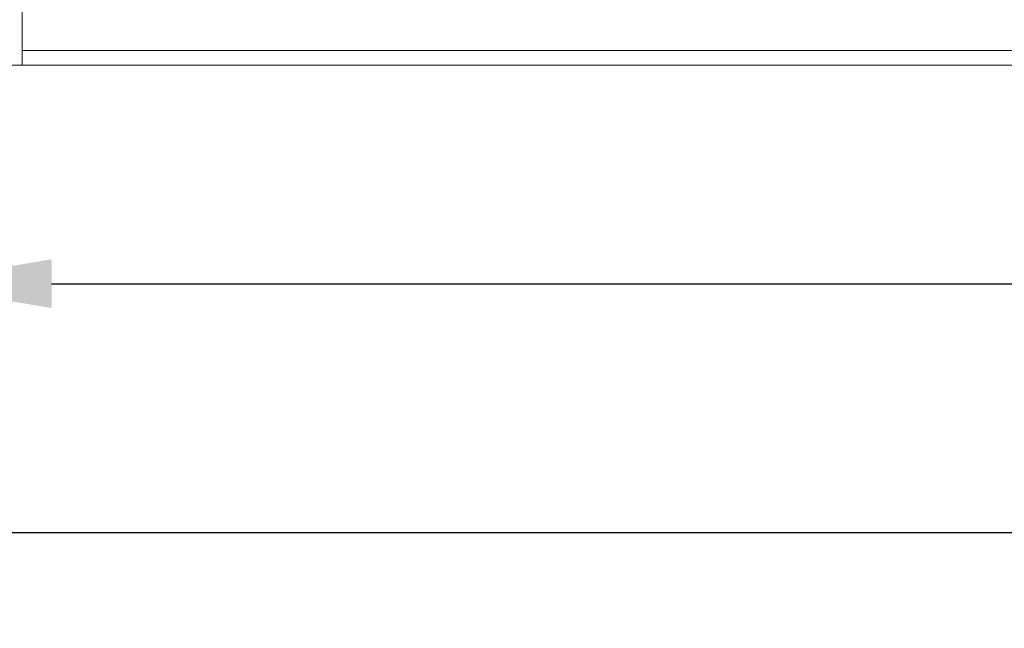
# Model space of a CAD drawing. Header units: millimetres. Extents: x 4100 to 4693, y 1813 to 3018.
# Tile 2 of 29: x 4180 to 4315, y 1813 to 1896. Entities that reach past the tile are written whole.
import ezdxf

# ---------------------------------------------------------------- set-up
doc = ezdxf.new("R2010")
doc.units = ezdxf.units.MM
doc.header["$PDSIZE"] = -1
doc.dimstyles.new('ISO-25', dxfattribs={"dimtxt": 2.5, "dimasz": 2.5, "dimexe": 1.25, "dimexo": 0.625, "dimtad": 1, "dimtxsty": 'Standard', "dimcen": 2.5, "dimadec": 0, "dimazin": 0, "dimtfac": 1, "dimtmove": 0, "dimatfit": 3, "dimfxl": 0, "dimarcsym": 0})

# ---------------------------------------------------------------- blocks, each defined once
blk = doc.blocks.new('*D114')
at = {"color": 4, "lineweight": -2, "transparency": 16777216}
for p, q in [((4164.55, 1917.96), (4164.55, 1854.81)), ((4632.55, 1917.96), (4632.55, 1854.81)), ((4184.55, 1859.81), (4366.89, 1859.81)), ((4612.55, 1859.81), (4430.22, 1859.81))]:
    blk.add_line(p, q, dxfattribs=at)
at = {"color": 4, "transparency": 16777216}
for points in [[(4184.55, 1863.15), (4184.55, 1856.48), (4164.55, 1859.81)], [(4612.55, 1863.15), (4612.55, 1856.48), (4632.55, 1859.81)]]:
    blk.add_solid(points, dxfattribs=at)
at = {"layer": 'Defpoints', "color": 0, "transparency": 16777216}
for p in [(4164.55, 1922.96), (4632.55, 1922.96), (4632.55, 1859.81)]:
    blk.add_point(p, dxfattribs=at)
at = {"color": 4, "transparency": 16777216, "insert": (4398.55, 1859.81), "char_height": 20, "attachment_point": 5}
blk.add_mtext('468', dxfattribs=at)
blk = doc.blocks.new('*D115')
at = {"color": 4, "lineweight": -2, "transparency": 16777216}
for p, q in [((4153.55, 1890.71), (4153.55, 1820.78)), ((4643.55, 1890.71), (4643.55, 1820.78)), ((4173.55, 1825.78), (4368.55, 1825.78)), ((4623.55, 1825.78), (4428.55, 1825.78))]:
    blk.add_line(p, q, dxfattribs=at)
at = {"color": 4, "transparency": 16777216}
for points in [[(4173.55, 1829.11), (4173.55, 1822.44), (4153.55, 1825.78)], [(4623.55, 1829.11), (4623.55, 1822.44), (4643.55, 1825.78)]]:
    blk.add_solid(points, dxfattribs=at)
at = {"layer": 'Defpoints', "color": 0, "transparency": 16777216}
for p in [(4153.55, 1895.71), (4643.55, 1895.71), (4153.55, 1825.78)]:
    blk.add_point(p, dxfattribs=at)
at = {"color": 4, "transparency": 16777216, "insert": (4398.55, 1825.78), "char_height": 20, "attachment_point": 5}
blk.add_mtext('490', dxfattribs=at)

msp = doc.modelspace()

# ---------------------------------------------------------------- linework, layer by layer
at = {"color": 0, "linetype": 'ByBlock', "lineweight": 5}
for p, q in [((4180.55, 1978.61), (4180.55, 1891.71)), ((4180.55, 1889.71), (4180.55, 1891.71)), ((4180.55, 1891.71), (4616.55, 1891.71)), ((4180.55, 1889.71), (4178.55, 1889.71)), ((4616.55, 1889.71), (4180.55, 1889.71))]:
    msp.add_line(p, q, dxfattribs=at)

# ---------------------------------------------------------------- dimensions: what is measured, and where the dimension line sits
for base, p1, p2, picture, middle in [((4632.55, 1859.81), (4164.55, 1922.96), (4632.55, 1922.96), '*D114', (4398.55, 1859.81)), ((4153.55, 1825.78), (4643.55, 1895.71), (4153.55, 1895.71), '*D115', (4398.55, 1825.78))]:
    dim = msp.add_linear_dim(base=base, p1=p1, p2=p2, dimstyle='ISO-25', override={"dimtxt": 20, "dimasz": 20, "dimexe": 5, "dimexo": 5, "dimgap": 5, "dimtad": 0, "dimdec": 1, "dimdsep": 46, "dimclrd": 4, "dimclre": 4, "dimclrt": 4, "dimadec": 2, "dimazin": 2, "dimtdec": 1, "dimtzin": 0})
    dim.commit()
    dim.dimension.update_dxf_attribs({"geometry": picture, "text_midpoint": middle, "dimtype": 160})

doc.saveas('drawing.dxf')
